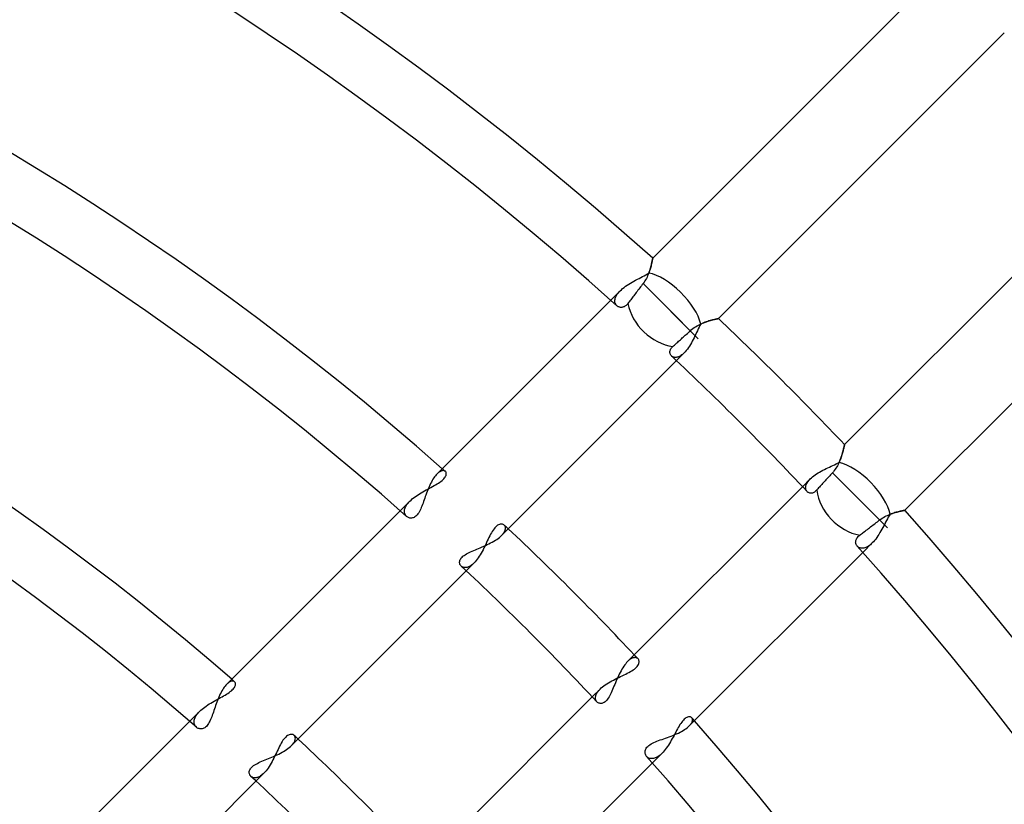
# Model space of a CAD drawing. Header units: millimetres. Extents: x -215 to 215, y -215 to 215.
# Tile 53 of 62: x 38 to 64, y 47 to 67. Entities that reach past the tile are written whole.
import ezdxf

# ---------------------------------------------------------------- set-up
doc = ezdxf.new("R2010")
doc.units = ezdxf.units.MM
doc.layers.add('MAIN-1', color=7, linetype='Continuous')
doc.layers.add('MAIN-2', color=7, linetype='Continuous')

msp = doc.modelspace()

# ---------------------------------------------------------------- linework, layer by layer
at = {"layer": 'MAIN-1'}
for p, q in [((61.924, 68.394), (54.581, 61.051)), ((56.267, 59.502), (63.602, 66.837)), ((66.837, 63.602), (59.502, 56.267)), ((61.051, 54.581), (68.394, 61.924)), ((54.55, 60.902), (54.544, 60.876)), ((54.556, 60.927), (54.55, 60.902)), ((54.561, 60.949), (54.556, 60.927)), ((54.565, 60.97), (54.561, 60.949)), ((54.569, 60.988), (54.565, 60.97)), ((54.572, 61.005), (54.569, 60.988)), ((54.575, 61.019), (54.572, 61.005)), ((54.577, 61.03), (54.575, 61.019)), ((54.579, 61.039), (54.577, 61.03)), ((54.58, 61.046), (54.579, 61.039)), ((54.581, 61.05), (54.58, 61.046)), ((54.581, 61.051), (54.581, 61.05)), ((54.477, 60.664), (54.464, 60.631)), ((54.489, 60.696), (54.477, 60.664)), ((54.501, 60.728), (54.489, 60.696)), ((54.511, 60.76), (54.501, 60.728)), ((54.52, 60.791), (54.511, 60.76)), ((54.529, 60.82), (54.52, 60.791)), ((54.537, 60.849), (54.529, 60.82)), ((54.544, 60.876), (54.537, 60.849)), ((54.333, 60.402), (54.311, 60.373)), ((54.357, 60.434), (54.333, 60.402)), ((54.333, 60.402), (55.75, 58.985)), ((54.378, 60.466), (54.357, 60.434)), ((54.398, 60.499), (54.378, 60.466)), ((54.417, 60.532), (54.398, 60.499)), ((54.434, 60.565), (54.417, 60.532)), ((54.449, 60.598), (54.434, 60.565)), ((54.464, 60.631), (54.449, 60.598)), ((54.134, 60.142), (54.113, 60.114)), ((54.156, 60.17), (54.134, 60.142)), ((54.179, 60.2), (54.156, 60.17)), ((54.201, 60.229), (54.179, 60.2)), ((54.224, 60.259), (54.201, 60.229)), ((54.246, 60.287), (54.224, 60.259)), ((54.267, 60.315), (54.246, 60.287)), ((54.289, 60.344), (54.267, 60.315)), ((54.311, 60.373), (54.289, 60.344)), ((53.501, 59.971), (49.048, 55.518)), ((53.944, 59.891), (53.929, 59.873)), ((53.96, 59.912), (53.944, 59.891)), ((53.977, 59.935), (53.96, 59.912)), ((53.995, 59.959), (53.977, 59.935)), ((54.014, 59.984), (53.995, 59.959)), ((54.034, 60.01), (54.014, 59.984)), ((54.054, 60.036), (54.034, 60.01)), ((54.073, 60.061), (54.054, 60.036)), ((54.093, 60.087), (54.073, 60.061)), ((54.113, 60.114), (54.093, 60.087)), ((53.672, 59.819), (53.661, 59.829)), ((53.684, 59.811), (53.672, 59.819)), ((53.696, 59.804), (53.684, 59.811)), ((53.71, 59.799), (53.696, 59.804)), ((53.723, 59.794), (53.71, 59.799)), ((53.738, 59.79), (53.723, 59.794)), ((53.753, 59.788), (53.738, 59.79)), ((53.768, 59.787), (53.753, 59.788)), ((53.784, 59.788), (53.768, 59.787)), ((53.8, 59.79), (53.784, 59.788)), ((53.817, 59.794), (53.8, 59.79)), ((53.833, 59.8), (53.817, 59.794)), ((53.849, 59.807), (53.833, 59.8)), ((53.866, 59.816), (53.849, 59.807)), ((53.882, 59.828), (53.866, 59.816)), ((53.898, 59.841), (53.882, 59.828)), ((53.914, 59.856), (53.898, 59.841)), ((53.929, 59.873), (53.914, 59.856)), ((54.941, 59.794), (55.75, 58.985)), ((55.823, 59.367), (55.859, 59.382)), ((55.859, 59.382), (55.895, 59.396)), ((55.895, 59.396), (55.93, 59.409)), ((55.93, 59.409), (55.964, 59.421)), ((55.964, 59.421), (55.998, 59.432)), ((55.998, 59.432), (56.03, 59.442)), ((56.03, 59.442), (56.061, 59.452)), ((56.061, 59.452), (56.091, 59.46)), ((56.091, 59.46), (56.119, 59.467)), ((56.119, 59.467), (56.145, 59.474)), ((56.145, 59.474), (56.169, 59.48)), ((56.169, 59.48), (56.191, 59.485)), ((56.191, 59.485), (56.21, 59.489)), ((56.21, 59.489), (56.227, 59.493)), ((56.227, 59.493), (56.241, 59.496)), ((56.241, 59.496), (56.252, 59.499)), ((56.252, 59.499), (56.26, 59.5)), ((56.26, 59.5), (56.265, 59.501)), ((56.265, 59.501), (56.267, 59.502)), ((55.469, 59.121), (55.495, 59.145)), ((55.495, 59.145), (55.52, 59.167)), ((55.52, 59.167), (55.545, 59.19)), ((55.545, 59.19), (55.577, 59.218)), ((55.577, 59.218), (55.611, 59.245)), ((55.611, 59.245), (55.645, 59.269)), ((55.645, 59.269), (55.68, 59.292)), ((55.68, 59.292), (55.716, 59.313)), ((55.716, 59.313), (55.752, 59.332)), ((55.752, 59.332), (55.788, 59.35)), ((55.788, 59.35), (55.823, 59.367)), ((55.176, 58.857), (55.198, 58.877)), ((55.198, 58.877), (55.221, 58.897)), ((55.221, 58.897), (55.244, 58.918)), ((55.244, 58.918), (55.268, 58.939)), ((55.268, 58.939), (55.291, 58.96)), ((55.291, 58.96), (55.314, 58.981)), ((55.314, 58.981), (55.338, 59.003)), ((55.338, 59.003), (55.364, 59.026)), ((55.364, 59.026), (55.39, 59.05)), ((55.39, 59.05), (55.416, 59.073)), ((55.416, 59.073), (55.442, 59.097)), ((55.442, 59.097), (55.469, 59.121)), ((55.021, 58.643), (55.022, 58.66)), ((55.021, 58.626), (55.021, 58.643)), ((55.024, 58.61), (55.021, 58.626)), ((55.022, 58.66), (55.026, 58.678)), ((55.026, 58.678), (55.032, 58.696)), ((55.032, 58.696), (55.04, 58.714)), ((55.04, 58.714), (55.051, 58.733)), ((55.051, 58.733), (55.064, 58.751)), ((55.064, 58.751), (55.081, 58.769)), ((55.081, 58.769), (55.099, 58.787)), ((55.099, 58.787), (55.117, 58.803)), ((55.117, 58.803), (55.135, 58.82)), ((55.135, 58.82), (55.155, 58.838)), ((55.155, 58.838), (55.176, 58.857)), ((50.701, 53.936), (55.188, 58.423)), ((55.028, 58.594), (55.024, 58.61)), ((55.034, 58.579), (55.028, 58.594)), ((55.042, 58.566), (55.034, 58.579)), ((55.051, 58.553), (55.042, 58.566)), ((55.062, 58.542), (55.051, 58.553)), ((59.464, 56.108), (59.458, 56.083)), ((59.471, 56.132), (59.464, 56.108)), ((59.476, 56.154), (59.471, 56.132)), ((59.481, 56.174), (59.476, 56.154)), ((59.485, 56.193), (59.481, 56.174)), ((59.489, 56.21), (59.485, 56.193)), ((59.493, 56.224), (59.489, 56.21)), ((59.495, 56.237), (59.493, 56.224)), ((59.498, 56.248), (59.495, 56.237)), ((59.499, 56.256), (59.498, 56.248)), ((59.501, 56.262), (59.499, 56.256)), ((59.502, 56.267), (59.501, 56.265)), ((59.501, 56.265), (59.501, 56.262)), ((59.379, 55.851), (59.366, 55.82)), ((59.392, 55.882), (59.379, 55.851)), ((59.403, 55.913), (59.392, 55.882)), ((59.414, 55.943), (59.403, 55.913)), ((59.424, 55.973), (59.414, 55.943)), ((59.434, 56.002), (59.424, 55.973)), ((59.442, 56.03), (59.434, 56.002)), ((59.45, 56.057), (59.442, 56.03)), ((59.458, 56.083), (59.45, 56.057)), ((59.238, 55.603), (59.215, 55.573)), ((59.261, 55.633), (59.238, 55.603)), ((59.281, 55.664), (59.261, 55.633)), ((59.301, 55.695), (59.281, 55.664)), ((59.319, 55.726), (59.301, 55.695)), ((59.336, 55.758), (59.319, 55.726)), ((59.351, 55.789), (59.336, 55.758)), ((59.366, 55.82), (59.351, 55.789)), ((48.92, 55.343), (48.9, 55.307)), ((48.941, 55.378), (48.92, 55.343)), ((48.962, 55.411), (48.941, 55.378)), ((48.983, 55.441), (48.962, 55.411)), ((49.004, 55.469), (48.983, 55.441)), ((49.026, 55.495), (49.004, 55.469)), ((49.048, 55.518), (49.026, 55.495)), ((59.003, 55.338), (58.981, 55.314)), ((59.026, 55.364), (59.003, 55.338)), ((59.05, 55.39), (59.026, 55.364)), ((59.073, 55.416), (59.05, 55.39)), ((59.097, 55.442), (59.073, 55.416)), ((59.121, 55.469), (59.097, 55.442)), ((59.145, 55.495), (59.121, 55.469)), ((59.167, 55.52), (59.145, 55.495)), ((59.19, 55.545), (59.167, 55.52)), ((59.215, 55.573), (59.19, 55.545)), ((59.19, 55.545), (60.603, 54.133)), ((48.808, 55.104), (48.791, 55.061)), ((48.825, 55.146), (48.808, 55.104)), ((48.843, 55.188), (48.825, 55.146)), ((48.861, 55.229), (48.843, 55.188)), ((48.88, 55.268), (48.861, 55.229)), ((48.9, 55.307), (48.88, 55.268)), ((58.423, 55.188), (53.936, 50.701)), ((58.787, 55.099), (58.769, 55.08)), ((58.803, 55.117), (58.787, 55.099)), ((58.82, 55.135), (58.803, 55.117)), ((58.838, 55.155), (58.82, 55.135)), ((58.857, 55.176), (58.838, 55.155)), ((58.877, 55.198), (58.857, 55.176)), ((58.897, 55.221), (58.877, 55.198)), ((58.918, 55.244), (58.897, 55.221)), ((58.939, 55.268), (58.918, 55.244)), ((58.96, 55.291), (58.939, 55.268)), ((58.981, 55.314), (58.96, 55.291)), ((48.714, 54.848), (48.7, 54.807)), ((48.729, 54.889), (48.714, 54.848)), ((48.744, 54.932), (48.729, 54.889)), ((48.759, 54.974), (48.744, 54.932)), ((48.775, 55.018), (48.759, 54.974)), ((48.791, 55.061), (48.775, 55.018)), ((58.553, 55.051), (58.542, 55.062)), ((58.565, 55.042), (58.553, 55.051)), ((58.578, 55.035), (58.565, 55.042)), ((58.593, 55.028), (58.578, 55.035)), ((58.608, 55.024), (58.593, 55.028)), ((58.624, 55.021), (58.608, 55.024)), ((58.641, 55.021), (58.624, 55.021)), ((58.659, 55.022), (58.641, 55.021)), ((58.677, 55.025), (58.659, 55.022)), ((58.695, 55.031), (58.677, 55.025)), ((58.714, 55.04), (58.695, 55.031)), ((58.732, 55.051), (58.714, 55.04)), ((58.751, 55.064), (58.732, 55.051)), ((58.769, 55.08), (58.751, 55.064)), ((59.794, 54.941), (60.603, 54.133)), ((48.609, 54.581), (48.592, 54.549)), ((48.625, 54.616), (48.609, 54.581)), ((48.641, 54.652), (48.625, 54.616)), ((48.656, 54.689), (48.641, 54.652)), ((48.671, 54.727), (48.656, 54.689)), ((48.685, 54.767), (48.671, 54.727)), ((48.7, 54.807), (48.685, 54.767)), ((61.019, 54.575), (61.031, 54.577)), ((61.031, 54.577), (61.04, 54.579)), ((61.04, 54.579), (61.046, 54.58)), ((61.046, 54.58), (61.05, 54.581)), ((61.05, 54.581), (61.051, 54.581)), ((48.1, 54.57), (43.65, 50.12)), ((48.28, 54.412), (48.265, 54.424)), ((48.296, 54.402), (48.28, 54.412)), ((48.313, 54.394), (48.296, 54.402)), ((48.331, 54.388), (48.313, 54.394)), ((48.35, 54.384), (48.331, 54.388)), ((48.37, 54.382), (48.35, 54.384)), ((48.391, 54.382), (48.37, 54.382)), ((48.412, 54.386), (48.391, 54.382)), ((48.433, 54.392), (48.412, 54.386)), ((48.454, 54.401), (48.433, 54.392)), ((48.476, 54.413), (48.454, 54.401)), ((48.497, 54.428), (48.476, 54.413)), ((48.517, 54.446), (48.497, 54.428)), ((48.537, 54.468), (48.517, 54.446)), ((48.556, 54.492), (48.537, 54.468)), ((48.574, 54.519), (48.556, 54.492)), ((48.592, 54.549), (48.574, 54.519)), ((60.373, 54.311), (60.402, 54.333)), ((60.402, 54.333), (60.435, 54.357)), ((60.435, 54.357), (60.468, 54.379)), ((60.468, 54.379), (60.502, 54.4)), ((60.502, 54.4), (60.536, 54.419)), ((60.536, 54.419), (60.57, 54.436)), ((60.57, 54.436), (60.604, 54.452)), ((60.604, 54.452), (60.638, 54.466)), ((60.638, 54.466), (60.671, 54.48)), ((60.671, 54.48), (60.704, 54.492)), ((60.704, 54.492), (60.736, 54.503)), ((60.736, 54.503), (60.767, 54.513)), ((60.767, 54.513), (60.798, 54.522)), ((60.798, 54.522), (60.827, 54.531)), ((60.827, 54.531), (60.855, 54.538)), ((60.855, 54.538), (60.881, 54.545)), ((60.881, 54.545), (60.907, 54.551)), ((60.907, 54.551), (60.93, 54.557)), ((60.93, 54.557), (60.952, 54.561)), ((60.952, 54.561), (60.972, 54.566)), ((60.972, 54.566), (60.99, 54.569)), ((60.99, 54.569), (61.006, 54.573)), ((61.006, 54.573), (61.019, 54.575)), ((60.036, 54.054), (60.061, 54.073)), ((60.061, 54.073), (60.087, 54.093)), ((60.087, 54.093), (60.114, 54.113)), ((60.114, 54.113), (60.142, 54.134)), ((60.142, 54.134), (60.17, 54.156)), ((60.17, 54.156), (60.2, 54.179)), ((60.2, 54.179), (60.229, 54.201)), ((60.229, 54.201), (60.259, 54.224)), ((60.259, 54.224), (60.287, 54.246)), ((60.287, 54.246), (60.315, 54.267)), ((60.315, 54.267), (60.344, 54.289)), ((60.344, 54.289), (60.373, 54.311)), ((50.541, 53.812), (50.578, 53.836)), ((50.578, 53.836), (50.612, 53.86)), ((50.612, 53.86), (50.644, 53.885)), ((50.644, 53.885), (50.674, 53.91)), ((50.674, 53.91), (50.701, 53.936)), ((59.791, 53.804), (59.797, 53.825)), ((59.797, 53.825), (59.805, 53.845)), ((59.805, 53.845), (59.816, 53.865)), ((59.816, 53.865), (59.831, 53.886)), ((59.831, 53.886), (59.848, 53.906)), ((59.848, 53.906), (59.868, 53.925)), ((59.868, 53.925), (59.891, 53.944)), ((59.891, 53.944), (59.912, 53.96)), ((59.912, 53.96), (59.935, 53.977)), ((59.935, 53.977), (59.959, 53.995)), ((59.959, 53.995), (59.984, 54.014)), ((59.984, 54.014), (60.01, 54.034)), ((60.01, 54.034), (60.036, 54.054)), ((49.986, 53.552), (50.028, 53.569)), ((50.028, 53.569), (50.07, 53.587)), ((50.07, 53.587), (50.113, 53.604)), ((50.113, 53.604), (50.156, 53.622)), ((50.156, 53.622), (50.201, 53.641)), ((50.201, 53.641), (50.245, 53.66)), ((50.245, 53.66), (50.289, 53.68)), ((50.289, 53.68), (50.334, 53.7)), ((50.334, 53.7), (50.378, 53.721)), ((50.378, 53.721), (50.42, 53.743)), ((50.42, 53.743), (50.462, 53.765)), ((50.462, 53.765), (50.502, 53.788)), ((50.502, 53.788), (50.541, 53.812)), ((59.787, 53.764), (59.788, 53.784)), ((59.789, 53.745), (59.787, 53.764)), ((59.788, 53.784), (59.791, 53.804)), ((59.793, 53.726), (59.789, 53.745)), ((59.799, 53.708), (59.793, 53.726)), ((59.807, 53.691), (59.799, 53.708)), ((59.817, 53.675), (59.807, 53.691)), ((59.829, 53.661), (59.817, 53.675)), ((49.631, 53.294), (49.64, 53.316)), ((49.64, 53.316), (49.652, 53.338)), ((49.652, 53.338), (49.668, 53.359)), ((49.668, 53.359), (49.687, 53.381)), ((49.687, 53.381), (49.711, 53.402)), ((49.711, 53.402), (49.737, 53.423)), ((49.737, 53.423), (49.766, 53.443)), ((49.766, 53.443), (49.798, 53.462)), ((49.798, 53.462), (49.832, 53.481)), ((49.832, 53.481), (49.868, 53.499)), ((49.868, 53.499), (49.906, 53.517)), ((49.906, 53.517), (49.946, 53.535)), ((49.946, 53.535), (49.986, 53.552)), ((55.518, 49.048), (59.971, 53.501)), ((49.624, 53.252), (49.626, 53.273)), ((49.625, 53.232), (49.624, 53.252)), ((49.628, 53.213), (49.625, 53.232)), ((49.626, 53.273), (49.631, 53.294)), ((49.634, 53.194), (49.628, 53.213)), ((49.643, 53.178), (49.634, 53.194)), ((49.653, 53.162), (49.643, 53.178)), ((49.666, 53.148), (49.653, 53.162)), ((45.308, 48.543), (49.794, 53.029)), ((53.812, 50.542), (53.789, 50.504)), ((53.836, 50.579), (53.812, 50.542)), ((53.861, 50.613), (53.836, 50.579)), ((53.886, 50.645), (53.861, 50.613)), ((53.91, 50.674), (53.886, 50.645)), ((53.936, 50.701), (53.91, 50.674)), ((53.681, 50.292), (53.661, 50.248)), ((53.701, 50.337), (53.681, 50.292)), ((53.722, 50.38), (53.701, 50.337)), ((53.744, 50.423), (53.722, 50.38)), ((53.766, 50.464), (53.744, 50.423)), ((53.789, 50.504), (53.766, 50.464)), ((43.586, 50.044), (43.565, 50.014)), ((43.607, 50.072), (43.586, 50.044)), ((43.629, 50.097), (43.607, 50.072)), ((43.65, 50.12), (43.629, 50.097)), ((53.586, 50.069), (53.568, 50.026)), ((53.605, 50.113), (53.586, 50.069)), ((53.623, 50.158), (53.605, 50.113)), ((53.642, 50.203), (53.623, 50.158)), ((53.661, 50.248), (53.642, 50.203)), ((43.447, 49.79), (43.429, 49.747)), ((43.465, 49.831), (43.447, 49.79)), ((43.484, 49.871), (43.465, 49.831)), ((43.504, 49.909), (43.484, 49.871)), ((43.524, 49.946), (43.504, 49.909)), ((43.544, 49.981), (43.524, 49.946)), ((43.565, 50.014), (43.544, 49.981)), ((53.029, 49.794), (48.543, 45.308)), ((53.459, 49.793), (53.44, 49.761)), ((53.478, 49.827), (53.459, 49.793)), ((53.496, 49.863), (53.478, 49.827)), ((53.515, 49.901), (53.496, 49.863)), ((53.533, 49.941), (53.515, 49.901)), ((53.551, 49.983), (53.533, 49.941)), ((53.568, 50.026), (53.551, 49.983)), ((43.349, 49.53), (43.334, 49.487)), ((43.364, 49.574), (43.349, 49.53)), ((43.38, 49.617), (43.364, 49.574)), ((43.396, 49.661), (43.38, 49.617)), ((43.412, 49.704), (43.396, 49.661)), ((43.429, 49.747), (43.412, 49.704)), ((53.162, 49.654), (53.148, 49.666)), ((53.176, 49.643), (53.162, 49.654)), ((53.193, 49.635), (53.176, 49.643)), ((53.21, 49.629), (53.193, 49.635)), ((53.229, 49.625), (53.21, 49.629)), ((53.249, 49.624), (53.229, 49.625)), ((53.27, 49.625), (53.249, 49.624)), ((53.291, 49.63), (53.27, 49.625)), ((53.312, 49.638), (53.291, 49.63)), ((53.334, 49.65), (53.312, 49.638)), ((53.356, 49.665), (53.334, 49.65)), ((53.378, 49.684), (53.356, 49.665)), ((53.399, 49.707), (53.378, 49.684)), ((53.42, 49.732), (53.399, 49.707)), ((53.44, 49.761), (53.42, 49.732)), ((43.263, 49.284), (43.248, 49.247)), ((43.278, 49.323), (43.263, 49.284)), ((43.292, 49.363), (43.278, 49.323)), ((43.306, 49.404), (43.292, 49.363)), ((43.32, 49.445), (43.306, 49.404)), ((43.334, 49.487), (43.32, 49.445)), ((42.696, 49.166), (38.968, 45.438)), ((43.105, 49.019), (43.083, 49.004)), ((43.125, 49.038), (43.105, 49.019)), ((43.145, 49.06), (43.125, 49.038)), ((43.164, 49.085), (43.145, 49.06)), ((43.183, 49.112), (43.164, 49.085)), ((43.2, 49.143), (43.183, 49.112)), ((43.217, 49.175), (43.2, 49.143)), ((43.233, 49.21), (43.217, 49.175)), ((43.248, 49.247), (43.233, 49.21)), ((55.464, 49), (55.492, 49.024)), ((55.492, 49.024), (55.518, 49.048)), ((42.884, 49.004), (42.869, 49.016)), ((42.901, 48.994), (42.884, 49.004)), ((42.918, 48.986), (42.901, 48.994)), ((42.937, 48.979), (42.918, 48.986)), ((42.956, 48.975), (42.937, 48.979)), ((42.977, 48.973), (42.956, 48.975)), ((42.998, 48.974), (42.977, 48.973)), ((43.019, 48.977), (42.998, 48.974)), ((43.04, 48.983), (43.019, 48.977)), ((43.062, 48.992), (43.04, 48.983)), ((43.083, 49.004), (43.062, 48.992)), ((54.957, 48.753), (55.004, 48.77)), ((55.004, 48.77), (55.052, 48.787)), ((55.052, 48.787), (55.099, 48.806)), ((55.099, 48.806), (55.146, 48.825)), ((55.146, 48.825), (55.192, 48.845)), ((55.192, 48.845), (55.237, 48.865)), ((55.237, 48.865), (55.28, 48.886)), ((55.28, 48.886), (55.321, 48.908)), ((55.321, 48.908), (55.361, 48.93)), ((55.361, 48.93), (55.398, 48.953)), ((55.398, 48.953), (55.432, 48.977)), ((55.432, 48.977), (55.464, 49)), ((45.251, 48.492), (45.281, 48.517)), ((45.281, 48.517), (45.308, 48.543)), ((54.432, 48.501), (54.453, 48.524)), ((54.453, 48.524), (54.478, 48.545)), ((54.478, 48.545), (54.506, 48.566)), ((54.506, 48.566), (54.537, 48.585)), ((54.537, 48.585), (54.572, 48.604)), ((54.572, 48.604), (54.609, 48.622)), ((54.609, 48.622), (54.648, 48.639)), ((54.648, 48.639), (54.688, 48.656)), ((54.688, 48.656), (54.731, 48.672)), ((54.731, 48.672), (54.774, 48.688)), ((54.774, 48.688), (54.818, 48.704)), ((54.818, 48.704), (54.863, 48.72)), ((54.863, 48.72), (54.91, 48.736)), ((54.91, 48.736), (54.957, 48.753)), ((44.805, 48.248), (44.85, 48.267)), ((44.85, 48.267), (44.895, 48.287)), ((44.895, 48.287), (44.939, 48.307)), ((44.939, 48.307), (44.983, 48.328)), ((44.983, 48.328), (45.026, 48.35)), ((45.026, 48.35), (45.068, 48.372)), ((45.068, 48.372), (45.109, 48.395)), ((45.109, 48.395), (45.147, 48.419)), ((45.147, 48.419), (45.184, 48.443)), ((45.184, 48.443), (45.219, 48.467)), ((45.219, 48.467), (45.251, 48.492)), ((54.382, 48.386), (54.385, 48.409)), ((54.382, 48.363), (54.382, 48.386)), ((54.385, 48.342), (54.382, 48.363)), ((54.385, 48.409), (54.391, 48.432)), ((54.391, 48.321), (54.385, 48.342)), ((54.391, 48.432), (54.401, 48.455)), ((54.4, 48.301), (54.391, 48.321)), ((54.411, 48.282), (54.4, 48.301)), ((54.401, 48.455), (54.414, 48.478)), ((54.424, 48.265), (54.411, 48.282)), ((54.414, 48.478), (54.432, 48.501)), ((44.289, 47.989), (44.313, 48.01)), ((44.313, 48.01), (44.339, 48.031)), ((44.339, 48.031), (44.368, 48.05)), ((44.368, 48.05), (44.4, 48.07)), ((44.4, 48.07), (44.435, 48.088)), ((44.435, 48.088), (44.471, 48.107)), ((44.471, 48.107), (44.51, 48.124)), ((44.51, 48.124), (44.549, 48.142)), ((44.549, 48.142), (44.59, 48.159)), ((44.59, 48.159), (44.632, 48.176)), ((44.632, 48.176), (44.674, 48.194)), ((44.674, 48.194), (44.717, 48.211)), ((44.717, 48.211), (44.761, 48.229)), ((44.761, 48.229), (44.805, 48.248)), ((50.12, 43.65), (54.57, 48.1)), ((44.226, 47.859), (44.228, 47.88)), ((44.227, 47.839), (44.226, 47.859)), ((44.23, 47.82), (44.227, 47.839)), ((44.228, 47.88), (44.233, 47.902)), ((44.237, 47.801), (44.23, 47.82)), ((44.233, 47.902), (44.242, 47.924)), ((44.245, 47.784), (44.237, 47.801)), ((44.242, 47.924), (44.254, 47.945)), ((44.256, 47.769), (44.245, 47.784)), ((44.254, 47.945), (44.27, 47.967)), ((44.269, 47.755), (44.256, 47.769)), ((44.27, 47.967), (44.289, 47.989)), ((41.247, 44.482), (44.399, 47.634))]:
    msp.add_line(p, q, dxfattribs=at)
for radius, start, end in [(81.892, 48.20254, 131.79742), (80.368, 48.11075, 131.88921), (74.267, 48.53176, 131.46826), (72.743, 48.43201, 131.56795), (66.642, 48.93644, 131.06358), (65.118, 48.82718, 131.17279), (81.892, 43.39938, 46.60066), (80.368, 43.24559, 46.75439), (81.892, 0, 41.79744), (74.267, 43.23494, 46.76504), (80.368, 0, 41.88923), (72.743, 43.06018, 46.93985), (74.267, 0, 41.46822), (66.642, 43.03291, 46.96707), (72.743, 0, 41.56797), (65.118, 42.83083, 47.16915)]:
    msp.add_arc((0, 0), radius, start, end, dxfattribs=at)
for centre, start_param, end_param in [((54.941, 59.794), 0.827487, 2.37439), ((59.794, 54.941), 0.767202, 2.314106)]:
    msp.add_ellipse(centre, major_axis=(-0.809, 0.809), ratio=0.75576, start_param=start_param, end_param=end_param, dxfattribs=at)
at = {"layer": 'MAIN-2'}
for p, q in [((54.545, 60.881), (54.551, 60.906)), ((54.551, 60.906), (54.557, 60.93)), ((54.557, 60.93), (54.561, 60.952)), ((54.561, 60.952), (54.566, 60.972)), ((54.566, 60.972), (54.569, 60.99)), ((54.569, 60.99), (54.573, 61.006)), ((54.573, 61.006), (54.575, 61.019)), ((54.575, 61.019), (54.577, 61.031)), ((54.577, 61.031), (54.579, 61.04)), ((54.579, 61.04), (54.58, 61.046)), ((54.58, 61.046), (54.581, 61.05)), ((54.581, 61.05), (54.581, 61.051)), ((54.402, 60.625), (54.442, 60.648)), ((54.442, 60.648), (54.48, 60.67)), ((54.48, 60.67), (54.492, 60.703)), ((54.492, 60.703), (54.503, 60.736)), ((54.503, 60.736), (54.513, 60.767)), ((54.513, 60.767), (54.522, 60.797)), ((54.522, 60.797), (54.531, 60.826)), ((54.531, 60.826), (54.538, 60.854)), ((54.538, 60.854), (54.545, 60.881)), ((53.965, 60.384), (54.008, 60.411)), ((54.008, 60.411), (54.052, 60.436)), ((54.052, 60.436), (54.096, 60.462)), ((54.096, 60.462), (54.141, 60.486)), ((54.141, 60.486), (54.186, 60.51)), ((54.186, 60.51), (54.23, 60.533)), ((54.23, 60.533), (54.275, 60.557)), ((54.275, 60.557), (54.318, 60.58)), ((54.318, 60.58), (54.361, 60.602)), ((54.361, 60.602), (54.402, 60.625)), ((53.743, 60.213), (53.501, 59.971)), ((53.662, 60.116), (53.679, 60.14)), ((53.679, 60.14), (53.698, 60.164)), ((53.698, 60.164), (53.72, 60.189)), ((53.72, 60.189), (53.743, 60.213)), ((53.743, 60.213), (53.775, 60.243)), ((53.775, 60.243), (53.808, 60.272)), ((53.808, 60.272), (53.845, 60.301)), ((53.845, 60.301), (53.883, 60.33)), ((53.883, 60.33), (53.923, 60.357)), ((53.923, 60.357), (53.965, 60.384)), ((53.607, 59.957), (53.608, 59.978)), ((53.608, 59.937), (53.607, 59.957)), ((53.608, 59.978), (53.612, 59.999)), ((53.61, 59.918), (53.608, 59.937)), ((53.615, 59.901), (53.61, 59.918)), ((53.612, 59.999), (53.617, 60.021)), ((53.621, 59.884), (53.615, 59.901)), ((53.617, 60.021), (53.625, 60.044)), ((53.629, 59.868), (53.621, 59.884)), ((53.625, 60.044), (53.635, 60.068)), ((53.635, 60.068), (53.648, 60.091)), ((53.648, 60.091), (53.662, 60.116)), ((53.638, 59.854), (53.629, 59.868)), ((53.649, 59.84), (53.638, 59.854)), ((53.661, 59.829), (53.649, 59.84)), ((55.848, 59.378), (55.812, 59.362)), ((55.884, 59.392), (55.848, 59.378)), ((55.92, 59.406), (55.884, 59.392)), ((55.955, 59.418), (55.92, 59.406)), ((55.99, 59.43), (55.955, 59.418)), ((56.023, 59.44), (55.99, 59.43)), ((56.055, 59.45), (56.023, 59.44)), ((56.086, 59.458), (56.055, 59.45)), ((56.115, 59.466), (56.086, 59.458)), ((56.142, 59.473), (56.115, 59.466)), ((56.166, 59.479), (56.142, 59.473)), ((56.189, 59.485), (56.166, 59.479)), ((56.209, 59.489), (56.189, 59.485)), ((56.226, 59.493), (56.209, 59.489)), ((56.241, 59.496), (56.226, 59.493)), ((56.252, 59.499), (56.241, 59.496)), ((56.26, 59.5), (56.252, 59.499)), ((56.265, 59.501), (56.26, 59.5)), ((56.267, 59.502), (56.265, 59.501)), ((55.707, 59.146), (55.685, 59.1)), ((55.728, 59.191), (55.707, 59.146)), ((55.749, 59.235), (55.728, 59.191)), ((55.77, 59.279), (55.749, 59.235)), ((55.79, 59.321), (55.77, 59.279)), ((55.812, 59.362), (55.79, 59.321)), ((55.571, 58.876), (55.547, 58.834)), ((55.595, 58.92), (55.571, 58.876)), ((55.619, 58.964), (55.595, 58.92)), ((55.641, 59.009), (55.619, 58.964)), ((55.664, 59.055), (55.641, 59.009)), ((55.685, 59.1), (55.664, 59.055)), ((55.188, 58.423), (55.387, 58.622)), ((55.387, 58.622), (55.366, 58.602)), ((55.415, 58.651), (55.387, 58.622)), ((55.442, 58.683), (55.415, 58.651)), ((55.469, 58.718), (55.442, 58.683)), ((55.496, 58.755), (55.469, 58.718)), ((55.521, 58.794), (55.496, 58.755)), ((55.547, 58.834), (55.521, 58.794)), ((55.073, 58.532), (55.062, 58.542)), ((55.086, 58.524), (55.073, 58.532)), ((55.1, 58.517), (55.086, 58.524)), ((55.115, 58.511), (55.1, 58.517)), ((55.13, 58.507), (55.115, 58.511)), ((55.147, 58.505), (55.13, 58.507)), ((55.164, 58.504), (55.147, 58.505)), ((55.182, 58.505), (55.164, 58.504)), ((55.201, 58.508), (55.182, 58.505)), ((55.22, 58.513), (55.201, 58.508)), ((55.24, 58.52), (55.22, 58.513)), ((55.26, 58.528), (55.24, 58.52)), ((55.281, 58.539), (55.26, 58.528)), ((55.302, 58.552), (55.281, 58.539)), ((55.323, 58.567), (55.302, 58.552)), ((55.345, 58.583), (55.323, 58.567)), ((55.366, 58.602), (55.345, 58.583)), ((59.458, 56.086), (59.466, 56.114)), ((59.466, 56.114), (59.473, 56.141)), ((59.473, 56.141), (59.479, 56.166)), ((59.479, 56.166), (59.484, 56.188)), ((59.484, 56.188), (59.489, 56.208)), ((59.489, 56.208), (59.493, 56.226)), ((59.493, 56.226), (59.496, 56.24)), ((59.496, 56.24), (59.498, 56.252)), ((59.498, 56.252), (59.5, 56.26)), ((59.5, 56.26), (59.501, 56.265)), ((59.501, 56.265), (59.502, 56.267)), ((59.362, 55.812), (59.378, 55.848)), ((59.378, 55.848), (59.392, 55.884)), ((59.392, 55.884), (59.406, 55.92)), ((59.406, 55.92), (59.418, 55.955)), ((59.418, 55.955), (59.43, 55.99)), ((59.43, 55.99), (59.44, 56.023)), ((59.44, 56.023), (59.45, 56.055)), ((59.45, 56.055), (59.458, 56.086)), ((49.147, 55.589), (49.131, 55.581)), ((49.162, 55.594), (49.147, 55.589)), ((49.177, 55.598), (49.162, 55.594)), ((49.191, 55.601), (49.177, 55.598)), ((49.204, 55.601), (49.191, 55.601)), ((49.217, 55.6), (49.204, 55.601)), ((49.228, 55.598), (49.217, 55.6)), ((49.239, 55.594), (49.228, 55.598)), ((49.249, 55.589), (49.239, 55.594)), ((49.258, 55.582), (49.249, 55.589)), ((58.902, 55.585), (58.943, 55.608)), ((58.943, 55.608), (58.986, 55.63)), ((58.986, 55.63), (59.028, 55.651)), ((59.028, 55.651), (59.072, 55.672)), ((59.072, 55.672), (59.115, 55.692)), ((59.115, 55.692), (59.158, 55.712)), ((59.158, 55.712), (59.2, 55.732)), ((59.2, 55.732), (59.242, 55.752)), ((59.242, 55.752), (59.283, 55.772)), ((59.283, 55.772), (59.323, 55.792)), ((59.323, 55.792), (59.362, 55.812)), ((49.065, 55.534), (49.048, 55.518)), ((49.082, 55.549), (49.065, 55.534)), ((49.099, 55.561), (49.082, 55.549)), ((49.115, 55.572), (49.099, 55.561)), ((49.131, 55.581), (49.115, 55.572)), ((49.145, 55.323), (49.173, 55.345)), ((49.173, 55.345), (49.198, 55.367)), ((49.198, 55.367), (49.22, 55.389)), ((49.22, 55.389), (49.239, 55.411)), ((49.239, 55.411), (49.254, 55.433)), ((49.254, 55.433), (49.266, 55.454)), ((49.267, 55.572), (49.258, 55.582)), ((49.266, 55.454), (49.275, 55.474)), ((49.275, 55.559), (49.267, 55.572)), ((49.28, 55.545), (49.275, 55.559)), ((49.275, 55.474), (49.281, 55.494)), ((49.283, 55.529), (49.28, 55.545)), ((49.281, 55.494), (49.283, 55.512)), ((49.283, 55.512), (49.283, 55.529)), ((58.622, 55.387), (58.423, 55.188)), ((58.566, 55.323), (58.583, 55.344)), ((58.583, 55.344), (58.602, 55.366)), ((58.602, 55.366), (58.622, 55.387)), ((58.622, 55.387), (58.65, 55.413)), ((58.65, 55.413), (58.68, 55.439)), ((58.68, 55.439), (58.712, 55.465)), ((58.712, 55.465), (58.747, 55.49)), ((58.747, 55.49), (58.783, 55.515)), ((58.783, 55.515), (58.821, 55.539)), ((58.821, 55.539), (58.861, 55.562)), ((58.861, 55.562), (58.902, 55.585)), ((48.722, 55.08), (48.764, 55.103)), ((48.764, 55.103), (48.807, 55.126)), ((48.807, 55.126), (48.848, 55.148)), ((48.848, 55.148), (48.89, 55.17)), ((48.89, 55.17), (48.931, 55.192)), ((48.931, 55.192), (48.971, 55.214)), ((48.971, 55.214), (49.009, 55.235)), ((49.009, 55.235), (49.046, 55.257)), ((49.046, 55.257), (49.082, 55.279)), ((49.082, 55.279), (49.115, 55.301)), ((49.115, 55.301), (49.145, 55.323)), ((58.504, 55.163), (58.505, 55.181)), ((58.505, 55.146), (58.504, 55.163)), ((58.505, 55.181), (58.508, 55.2)), ((58.507, 55.129), (58.505, 55.146)), ((58.511, 55.114), (58.507, 55.129)), ((58.508, 55.2), (58.513, 55.219)), ((58.517, 55.099), (58.511, 55.114)), ((58.513, 55.219), (58.519, 55.239)), ((58.524, 55.086), (58.517, 55.099)), ((58.519, 55.239), (58.528, 55.259)), ((58.532, 55.073), (58.524, 55.086)), ((58.528, 55.259), (58.539, 55.28)), ((58.539, 55.28), (58.552, 55.301)), ((58.552, 55.301), (58.566, 55.323)), ((48.348, 54.818), (48.378, 54.846)), ((48.378, 54.846), (48.41, 54.875)), ((48.41, 54.875), (48.444, 54.902)), ((48.444, 54.902), (48.48, 54.929)), ((48.48, 54.929), (48.518, 54.956)), ((48.518, 54.956), (48.557, 54.982)), ((48.557, 54.982), (48.597, 55.007)), ((48.597, 55.007), (48.638, 55.032)), ((48.638, 55.032), (48.68, 55.056)), ((48.68, 55.056), (48.722, 55.08)), ((58.542, 55.062), (58.532, 55.073)), ((48.348, 54.818), (48.1, 54.57)), ((48.209, 54.555), (48.21, 54.577)), ((48.21, 54.577), (48.213, 54.599)), ((48.213, 54.599), (48.219, 54.621)), ((48.219, 54.621), (48.227, 54.645)), ((48.227, 54.645), (48.237, 54.669)), ((48.237, 54.669), (48.25, 54.693)), ((48.25, 54.693), (48.265, 54.718)), ((48.265, 54.718), (48.282, 54.743)), ((48.282, 54.743), (48.302, 54.768)), ((48.302, 54.768), (48.324, 54.793)), ((48.324, 54.793), (48.348, 54.818)), ((61.031, 54.577), (61.019, 54.575)), ((61.04, 54.579), (61.031, 54.577)), ((61.046, 54.58), (61.04, 54.579)), ((61.05, 54.581), (61.046, 54.58)), ((61.051, 54.581), (61.05, 54.581)), ((48.21, 54.535), (48.209, 54.555)), ((48.213, 54.516), (48.21, 54.535)), ((48.218, 54.497), (48.213, 54.516)), ((48.224, 54.48), (48.218, 54.497)), ((48.232, 54.464), (48.224, 54.48)), ((48.242, 54.449), (48.232, 54.464)), ((48.253, 54.436), (48.242, 54.449)), ((48.265, 54.424), (48.253, 54.436)), ((60.602, 54.361), (60.58, 54.318)), ((60.625, 54.402), (60.602, 54.361)), ((60.648, 54.442), (60.625, 54.402)), ((60.67, 54.48), (60.648, 54.442)), ((60.702, 54.491), (60.67, 54.48)), ((60.734, 54.502), (60.702, 54.491)), ((60.765, 54.512), (60.734, 54.502)), ((60.795, 54.522), (60.765, 54.512)), ((60.825, 54.53), (60.795, 54.522)), ((60.853, 54.538), (60.825, 54.53)), ((60.88, 54.545), (60.853, 54.538)), ((60.905, 54.551), (60.88, 54.545)), ((60.929, 54.556), (60.905, 54.551)), ((60.951, 54.561), (60.929, 54.556)), ((60.971, 54.566), (60.951, 54.561)), ((60.989, 54.569), (60.971, 54.566)), ((61.005, 54.573), (60.989, 54.569)), ((61.019, 54.575), (61.005, 54.573)), ((50.485, 54.076), (50.462, 54.042)), ((50.507, 54.107), (50.485, 54.076)), ((50.53, 54.135), (50.507, 54.107)), ((50.553, 54.159), (50.53, 54.135)), ((50.576, 54.18), (50.553, 54.159)), ((50.599, 54.197), (50.576, 54.18)), ((50.622, 54.211), (50.599, 54.197)), ((50.645, 54.22), (50.622, 54.211)), ((50.667, 54.227), (50.645, 54.22)), ((50.688, 54.23), (50.667, 54.227)), ((50.707, 54.23), (50.688, 54.23)), ((50.726, 54.227), (50.707, 54.23)), ((50.743, 54.221), (50.726, 54.227)), ((50.758, 54.213), (50.743, 54.221)), ((50.771, 54.203), (50.758, 54.213)), ((50.779, 54.195), (50.771, 54.203)), ((50.786, 54.186), (50.779, 54.195)), ((50.791, 54.176), (50.786, 54.186)), ((50.796, 54.165), (50.791, 54.176)), ((50.792, 54.07), (50.797, 54.085)), ((50.799, 54.153), (50.796, 54.165)), ((50.797, 54.085), (50.8, 54.1)), ((50.802, 54.141), (50.799, 54.153)), ((50.8, 54.1), (50.802, 54.114)), ((50.802, 54.128), (50.802, 54.141)), ((50.802, 54.114), (50.802, 54.128)), ((60.462, 54.096), (60.436, 54.052)), ((60.486, 54.141), (60.462, 54.096)), ((60.51, 54.186), (60.486, 54.141)), ((60.533, 54.23), (60.51, 54.186)), ((60.557, 54.274), (60.533, 54.23)), ((60.58, 54.318), (60.557, 54.274)), ((50.356, 53.841), (50.335, 53.797)), ((50.377, 53.884), (50.356, 53.841)), ((50.398, 53.926), (50.377, 53.884)), ((50.419, 53.967), (50.398, 53.926)), ((50.441, 54.006), (50.419, 53.967)), ((50.462, 54.042), (50.441, 54.006)), ((50.701, 53.936), (50.717, 53.953)), ((50.717, 53.953), (50.733, 53.97)), ((50.733, 53.97), (50.746, 53.988)), ((50.746, 53.988), (50.759, 54.005)), ((50.759, 54.005), (50.769, 54.022)), ((50.769, 54.022), (50.779, 54.038)), ((50.779, 54.038), (50.786, 54.054)), ((50.786, 54.054), (50.792, 54.07)), ((60.301, 53.845), (60.272, 53.808)), ((60.329, 53.883), (60.301, 53.845)), ((60.357, 53.923), (60.329, 53.883)), ((60.384, 53.965), (60.357, 53.923)), ((60.411, 54.008), (60.384, 53.965)), ((60.436, 54.052), (60.411, 54.008)), ((50.226, 53.571), (50.203, 53.527)), ((50.249, 53.616), (50.226, 53.571)), ((50.271, 53.661), (50.249, 53.616)), ((50.293, 53.707), (50.271, 53.661)), ((50.314, 53.752), (50.293, 53.707)), ((50.335, 53.797), (50.314, 53.752)), ((59.841, 53.649), (59.829, 53.661)), ((59.854, 53.638), (59.841, 53.649)), ((59.869, 53.628), (59.854, 53.638)), ((59.885, 53.621), (59.869, 53.628)), ((59.902, 53.615), (59.885, 53.621)), ((59.92, 53.61), (59.902, 53.615)), ((59.939, 53.608), (59.92, 53.61)), ((59.958, 53.607), (59.939, 53.608)), ((59.979, 53.608), (59.958, 53.607)), ((59.971, 53.501), (60.213, 53.743)), ((60, 53.612), (59.979, 53.608)), ((60.022, 53.617), (60, 53.612)), ((60.045, 53.625), (60.022, 53.617)), ((60.068, 53.635), (60.045, 53.625)), ((60.092, 53.648), (60.068, 53.635)), ((60.116, 53.663), (60.092, 53.648)), ((60.14, 53.679), (60.116, 53.663)), ((60.164, 53.699), (60.14, 53.679)), ((60.189, 53.72), (60.164, 53.699)), ((60.213, 53.743), (60.189, 53.72)), ((60.243, 53.775), (60.213, 53.743)), ((60.272, 53.808), (60.243, 53.775)), ((50.076, 53.325), (50.05, 53.291)), ((50.103, 53.362), (50.076, 53.325)), ((50.129, 53.401), (50.103, 53.362)), ((50.154, 53.441), (50.129, 53.401)), ((50.179, 53.483), (50.154, 53.441)), ((50.203, 53.527), (50.179, 53.483)), ((49.677, 53.139), (49.666, 53.148)), ((49.689, 53.131), (49.677, 53.139)), ((49.702, 53.124), (49.689, 53.131)), ((49.716, 53.119), (49.702, 53.124)), ((49.731, 53.114), (49.716, 53.119)), ((49.747, 53.112), (49.731, 53.114)), ((49.763, 53.111), (49.747, 53.112)), ((49.78, 53.111), (49.763, 53.111)), ((49.798, 53.113), (49.78, 53.111)), ((49.794, 53.029), (49.995, 53.23)), ((49.816, 53.117), (49.798, 53.113)), ((49.834, 53.122), (49.816, 53.117)), ((49.853, 53.129), (49.834, 53.122)), ((49.873, 53.138), (49.853, 53.129)), ((49.893, 53.149), (49.873, 53.138)), ((49.913, 53.162), (49.893, 53.149)), ((49.933, 53.176), (49.913, 53.162)), ((49.954, 53.192), (49.933, 53.176)), ((49.974, 53.21), (49.954, 53.192)), ((49.995, 53.23), (49.974, 53.21)), ((50.022, 53.259), (49.995, 53.23)), ((50.05, 53.291), (50.022, 53.259)), ((54.054, 50.786), (54.038, 50.779)), ((54.07, 50.792), (54.054, 50.786)), ((54.085, 50.797), (54.07, 50.792)), ((54.1, 50.8), (54.085, 50.797)), ((54.114, 50.802), (54.1, 50.8)), ((54.128, 50.802), (54.114, 50.802)), ((54.141, 50.802), (54.128, 50.802)), ((54.153, 50.799), (54.141, 50.802)), ((54.165, 50.796), (54.153, 50.799)), ((54.176, 50.791), (54.165, 50.796)), ((54.185, 50.786), (54.176, 50.791)), ((54.195, 50.779), (54.185, 50.786)), ((53.953, 50.717), (53.936, 50.701)), ((53.97, 50.733), (53.953, 50.717)), ((53.988, 50.746), (53.97, 50.733)), ((54.005, 50.759), (53.988, 50.746)), ((54.022, 50.769), (54.005, 50.759)), ((54.038, 50.779), (54.022, 50.769)), ((54.136, 50.531), (54.16, 50.554)), ((54.16, 50.554), (54.181, 50.577)), ((54.181, 50.577), (54.198, 50.6)), ((54.203, 50.771), (54.195, 50.779)), ((54.198, 50.6), (54.211, 50.623)), ((54.213, 50.758), (54.203, 50.771)), ((54.211, 50.623), (54.221, 50.645)), ((54.221, 50.743), (54.213, 50.758)), ((54.227, 50.726), (54.221, 50.743)), ((54.221, 50.645), (54.227, 50.667)), ((54.23, 50.708), (54.227, 50.726)), ((54.227, 50.667), (54.23, 50.688)), ((54.23, 50.688), (54.23, 50.708)), ((53.663, 50.272), (53.708, 50.294)), ((53.708, 50.294), (53.754, 50.315)), ((53.754, 50.315), (53.799, 50.336)), ((53.799, 50.336), (53.843, 50.357)), ((53.843, 50.357), (53.886, 50.378)), ((53.886, 50.378), (53.928, 50.399)), ((53.928, 50.399), (53.969, 50.42)), ((53.969, 50.42), (54.008, 50.442)), ((54.008, 50.442), (54.044, 50.463)), ((54.044, 50.463), (54.077, 50.485)), ((54.077, 50.485), (54.108, 50.508)), ((54.108, 50.508), (54.136, 50.531)), ((43.667, 50.136), (43.65, 50.12)), ((43.683, 50.15), (43.667, 50.136)), ((43.699, 50.162), (43.683, 50.15)), ((43.715, 50.173), (43.699, 50.162)), ((43.73, 50.181), (43.715, 50.173)), ((43.745, 50.189), (43.73, 50.181)), ((43.76, 50.194), (43.745, 50.189)), ((43.774, 50.198), (43.76, 50.194)), ((43.787, 50.2), (43.774, 50.198)), ((43.8, 50.201), (43.787, 50.2)), ((43.812, 50.2), (43.8, 50.201)), ((43.823, 50.198), (43.812, 50.2)), ((43.833, 50.194), (43.823, 50.198)), ((43.832, 50.016), (43.847, 50.037)), ((43.843, 50.189), (43.833, 50.194)), ((43.851, 50.183), (43.843, 50.189)), ((43.847, 50.037), (43.859, 50.058)), ((43.86, 50.173), (43.851, 50.183)), ((43.859, 50.058), (43.867, 50.078)), ((43.868, 50.161), (43.86, 50.173)), ((43.867, 50.078), (43.873, 50.097)), ((43.873, 50.147), (43.868, 50.161)), ((43.875, 50.132), (43.873, 50.147)), ((43.873, 50.097), (43.876, 50.115)), ((43.876, 50.115), (43.875, 50.132)), ((53.259, 50.022), (53.291, 50.05)), ((53.291, 50.05), (53.326, 50.077)), ((53.326, 50.077), (53.363, 50.103)), ((53.363, 50.103), (53.402, 50.129)), ((53.402, 50.129), (53.442, 50.155)), ((53.442, 50.155), (53.485, 50.179)), ((53.485, 50.179), (53.528, 50.203)), ((53.528, 50.203), (53.573, 50.227)), ((53.573, 50.227), (53.618, 50.25)), ((53.618, 50.25), (53.663, 50.272)), ((43.448, 49.753), (43.489, 49.775)), ((43.489, 49.775), (43.529, 49.797)), ((43.529, 49.797), (43.568, 49.819)), ((43.568, 49.819), (43.606, 49.841)), ((43.606, 49.841), (43.643, 49.862)), ((43.643, 49.862), (43.677, 49.884)), ((43.677, 49.884), (43.71, 49.906)), ((43.71, 49.906), (43.74, 49.928)), ((43.74, 49.928), (43.767, 49.95)), ((43.767, 49.95), (43.792, 49.972)), ((43.792, 49.972), (43.814, 49.994)), ((43.814, 49.994), (43.832, 50.016)), ((53.23, 49.995), (53.029, 49.794)), ((53.111, 49.779), (53.113, 49.797)), ((53.111, 49.762), (53.111, 49.779)), ((53.113, 49.797), (53.116, 49.815)), ((53.116, 49.815), (53.122, 49.833)), ((53.122, 49.833), (53.129, 49.853)), ((53.129, 49.853), (53.138, 49.872)), ((53.138, 49.872), (53.149, 49.892)), ((53.149, 49.892), (53.161, 49.913)), ((53.161, 49.913), (53.176, 49.933)), ((53.176, 49.933), (53.192, 49.954)), ((53.192, 49.954), (53.21, 49.974)), ((53.21, 49.974), (53.23, 49.995)), ((53.23, 49.995), (53.259, 50.022)), ((43.048, 49.506), (43.084, 49.533)), ((43.084, 49.533), (43.121, 49.56)), ((43.121, 49.56), (43.16, 49.586)), ((43.16, 49.586), (43.2, 49.612)), ((43.2, 49.612), (43.241, 49.636)), ((43.241, 49.636), (43.282, 49.661)), ((43.282, 49.661), (43.323, 49.684)), ((43.323, 49.684), (43.365, 49.708)), ((43.365, 49.708), (43.407, 49.73)), ((43.407, 49.73), (43.448, 49.753)), ((53.112, 49.745), (53.111, 49.762)), ((53.115, 49.73), (53.112, 49.745)), ((53.119, 49.715), (53.115, 49.73)), ((53.125, 49.701), (53.119, 49.715)), ((53.131, 49.689), (53.125, 49.701)), ((53.139, 49.677), (53.131, 49.689)), ((53.148, 49.666), (53.139, 49.677)), ((42.952, 49.422), (42.696, 49.166)), ((42.838, 49.268), (42.851, 49.293)), ((42.851, 49.293), (42.867, 49.319)), ((42.867, 49.319), (42.885, 49.345)), ((42.885, 49.345), (42.905, 49.37)), ((42.905, 49.37), (42.927, 49.396)), ((42.927, 49.396), (42.952, 49.422)), ((42.952, 49.422), (42.982, 49.451)), ((42.982, 49.451), (43.014, 49.479)), ((43.014, 49.479), (43.048, 49.506)), ((55.474, 49.275), (55.454, 49.266)), ((55.494, 49.281), (55.474, 49.275)), ((55.512, 49.283), (55.494, 49.281)), ((55.529, 49.283), (55.512, 49.283)), ((55.545, 49.28), (55.529, 49.283)), ((55.559, 49.275), (55.545, 49.28)), ((55.572, 49.267), (55.559, 49.275)), ((42.81, 49.151), (42.811, 49.173)), ((42.811, 49.13), (42.81, 49.151)), ((42.811, 49.173), (42.814, 49.196)), ((42.814, 49.11), (42.811, 49.13)), ((42.814, 49.196), (42.82, 49.219)), ((42.819, 49.091), (42.814, 49.11)), ((42.826, 49.074), (42.819, 49.091)), ((42.82, 49.219), (42.828, 49.243)), ((42.834, 49.057), (42.826, 49.074)), ((42.828, 49.243), (42.838, 49.268)), ((42.845, 49.042), (42.834, 49.057)), ((42.856, 49.028), (42.845, 49.042)), ((42.869, 49.016), (42.856, 49.028)), ((55.257, 49.046), (55.235, 49.009)), ((55.279, 49.082), (55.257, 49.046)), ((55.301, 49.115), (55.279, 49.082)), ((55.323, 49.145), (55.301, 49.115)), ((55.345, 49.173), (55.323, 49.145)), ((55.367, 49.198), (55.345, 49.173)), ((55.389, 49.221), (55.367, 49.198)), ((55.411, 49.239), (55.389, 49.221)), ((55.433, 49.254), (55.411, 49.239)), ((55.454, 49.266), (55.433, 49.254)), ((55.518, 49.048), (55.534, 49.065)), ((55.534, 49.065), (55.549, 49.082)), ((55.549, 49.082), (55.561, 49.099)), ((55.561, 49.099), (55.572, 49.115)), ((55.582, 49.258), (55.572, 49.267)), ((55.572, 49.115), (55.581, 49.131)), ((55.581, 49.131), (55.589, 49.147)), ((55.589, 49.249), (55.582, 49.258)), ((55.594, 49.239), (55.589, 49.249)), ((55.589, 49.147), (55.594, 49.162)), ((55.598, 49.228), (55.594, 49.239)), ((55.594, 49.162), (55.598, 49.177)), ((55.6, 49.217), (55.598, 49.228)), ((55.598, 49.177), (55.601, 49.191)), ((55.601, 49.204), (55.6, 49.217)), ((55.601, 49.191), (55.601, 49.204)), ((45.184, 48.783), (45.161, 48.763)), ((45.207, 48.8), (45.184, 48.783)), ((45.23, 48.814), (45.207, 48.8)), ((45.252, 48.823), (45.23, 48.814)), ((45.274, 48.83), (45.252, 48.823)), ((45.294, 48.833), (45.274, 48.83)), ((45.314, 48.833), (45.294, 48.833)), ((45.333, 48.83), (45.314, 48.833)), ((45.349, 48.825), (45.333, 48.83)), ((45.365, 48.817), (45.349, 48.825)), ((45.378, 48.807), (45.365, 48.817)), ((45.385, 48.799), (45.378, 48.807)), ((45.392, 48.79), (45.385, 48.799)), ((45.398, 48.78), (45.392, 48.79)), ((45.402, 48.769), (45.398, 48.78)), ((45.406, 48.758), (45.402, 48.769)), ((55.103, 48.764), (55.08, 48.722)), ((55.126, 48.807), (55.103, 48.764)), ((55.148, 48.849), (55.126, 48.807)), ((55.17, 48.89), (55.148, 48.849)), ((55.192, 48.931), (55.17, 48.89)), ((55.214, 48.971), (55.192, 48.931)), ((55.235, 49.009), (55.214, 48.971)), ((45.006, 48.531), (44.985, 48.489)), ((45.027, 48.572), (45.006, 48.531)), ((45.048, 48.61), (45.027, 48.572)), ((45.07, 48.646), (45.048, 48.61)), ((45.092, 48.68), (45.07, 48.646)), ((45.115, 48.711), (45.092, 48.68)), ((45.137, 48.738), (45.115, 48.711)), ((45.161, 48.763), (45.137, 48.738)), ((45.308, 48.543), (45.324, 48.56)), ((45.324, 48.56), (45.339, 48.577)), ((45.339, 48.577), (45.353, 48.594)), ((45.353, 48.594), (45.365, 48.611)), ((45.365, 48.611), (45.376, 48.628)), ((45.376, 48.628), (45.385, 48.644)), ((45.385, 48.644), (45.392, 48.66)), ((45.392, 48.66), (45.399, 48.676)), ((45.399, 48.676), (45.403, 48.691)), ((45.403, 48.691), (45.406, 48.705)), ((45.408, 48.746), (45.406, 48.758)), ((45.406, 48.705), (45.408, 48.719)), ((45.409, 48.733), (45.408, 48.746)), ((45.408, 48.719), (45.409, 48.733)), ((54.956, 48.518), (54.929, 48.48)), ((54.982, 48.557), (54.956, 48.518)), ((55.007, 48.597), (54.982, 48.557)), ((55.032, 48.638), (55.007, 48.597)), ((55.056, 48.68), (55.032, 48.638)), ((55.08, 48.722), (55.056, 48.68)), ((44.878, 48.267), (44.856, 48.222)), ((44.9, 48.312), (44.878, 48.267)), ((44.922, 48.357), (44.9, 48.312)), ((44.943, 48.402), (44.922, 48.357)), ((44.964, 48.446), (44.943, 48.402)), ((44.985, 48.489), (44.964, 48.446)), ((54.436, 48.253), (54.424, 48.265)), ((54.57, 48.1), (54.818, 48.348)), ((54.718, 48.265), (54.694, 48.25)), ((54.743, 48.283), (54.718, 48.265)), ((54.768, 48.302), (54.743, 48.283)), ((54.793, 48.324), (54.768, 48.302)), ((54.818, 48.348), (54.793, 48.324)), ((54.846, 48.378), (54.818, 48.348)), ((54.875, 48.41), (54.846, 48.378)), ((54.902, 48.444), (54.875, 48.41)), ((54.929, 48.48), (54.902, 48.444)), ((44.736, 48.008), (44.71, 47.969)), ((44.761, 48.048), (44.736, 48.008)), ((44.786, 48.09), (44.761, 48.048)), ((44.81, 48.133), (44.786, 48.09)), ((44.833, 48.177), (44.81, 48.133)), ((44.856, 48.222), (44.833, 48.177)), ((54.45, 48.241), (54.436, 48.253)), ((54.465, 48.232), (54.45, 48.241)), ((54.481, 48.224), (54.465, 48.232)), ((54.498, 48.217), (54.481, 48.224)), ((54.517, 48.212), (54.498, 48.217)), ((54.536, 48.21), (54.517, 48.212)), ((54.557, 48.209), (54.536, 48.21)), ((54.578, 48.21), (54.557, 48.209)), ((54.6, 48.214), (54.578, 48.21)), ((54.622, 48.219), (54.6, 48.214)), ((54.646, 48.227), (54.622, 48.219)), ((54.669, 48.238), (54.646, 48.227)), ((54.694, 48.25), (54.669, 48.238)), ((44.28, 47.745), (44.269, 47.755)), ((44.399, 47.634), (44.602, 47.837)), ((44.499, 47.755), (44.479, 47.744)), ((44.519, 47.768), (44.499, 47.755)), ((44.54, 47.783), (44.519, 47.768)), ((44.56, 47.799), (44.54, 47.783)), ((44.581, 47.817), (44.56, 47.799)), ((44.602, 47.837), (44.581, 47.817)), ((44.629, 47.866), (44.602, 47.837)), ((44.657, 47.898), (44.629, 47.866)), ((44.684, 47.932), (44.657, 47.898)), ((44.71, 47.969), (44.684, 47.932)), ((44.293, 47.737), (44.28, 47.745)), ((44.306, 47.73), (44.293, 47.737)), ((44.32, 47.725), (44.306, 47.73)), ((44.335, 47.721), (44.32, 47.725)), ((44.351, 47.718), (44.335, 47.721)), ((44.368, 47.717), (44.351, 47.718)), ((44.385, 47.717), (44.368, 47.717)), ((44.403, 47.719), (44.385, 47.717)), ((44.421, 47.723), (44.403, 47.719)), ((44.44, 47.728), (44.421, 47.723)), ((44.459, 47.735), (44.44, 47.728)), ((44.479, 47.744), (44.459, 47.735))]:
    msp.add_line(p, q, dxfattribs=at)
for radius, start, end in [(162, 0, 180.00002), (153.5, 0, 89.99998), (152.5, 0, 89.99998), (74.267, 48.45212, 48.53176), (74.267, 46.76504, 46.87224), (74.267, 43.12774, 43.23494), (66.642, 48.85227, 48.93644), (74.267, 41.46822, 41.54786), (66.642, 46.96707, 47.08498)]:
    msp.add_arc((0, 0), radius, start, end, dxfattribs=at)
for centre, major_axis, ratio, start_param, end_param in [((-11.101, 149.454), (-150.838, -49.01), 0.809017, 1.73342, 2.280953), ((54.941, 59.794), (-0.809, 0.809), 0.456694, -2.506821, -0.596283), ((59.794, 54.941), (-0.809, 0.809), 0.456694, -2.545309, -0.634772)]:
    msp.add_ellipse(centre, major_axis=major_axis, ratio=ratio, start_param=start_param, end_param=end_param, dxfattribs=at)

doc.saveas('drawing.dxf')
